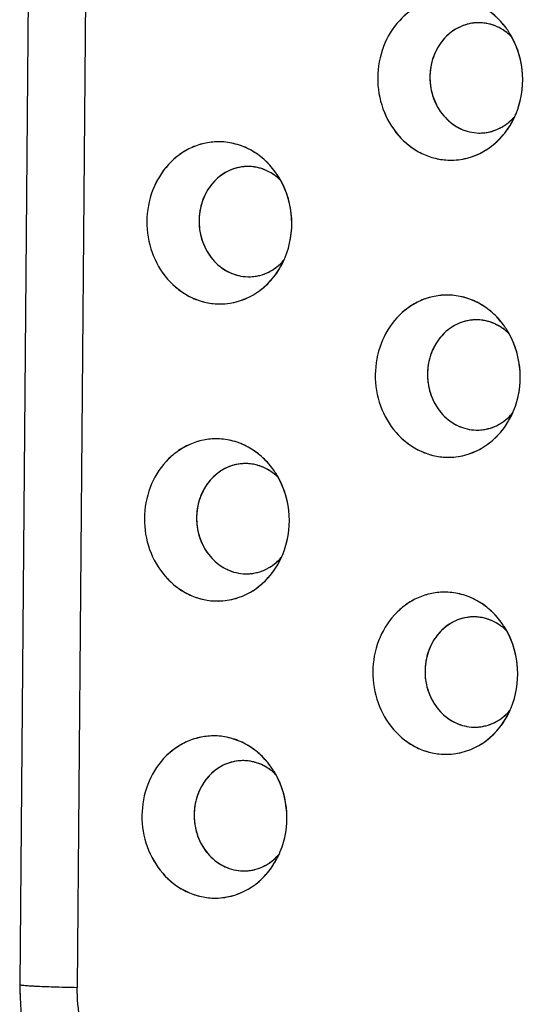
# Model space of a CAD drawing. Header units: millimetres. Extents: x 0 to 1750, y -1720 to 477.
# Tile 196 of 256: x 936.59 to 940.47, y -921.64 to -914.05. Entities that reach past the tile are written whole.
import ezdxf

# ---------------------------------------------------------------- set-up
doc = ezdxf.new("R2010")
doc.units = ezdxf.units.MM
doc.header["$LTSCALE"] = 92.51
doc.layers.add('90_VGA_WLDR-DXF_CONTINUOUS_LINE', color=7, linetype='CONTINUOUS')

msp = doc.modelspace()

# ---------------------------------------------------------------- linework, layer by layer
at = {"layer": '90_VGA_WLDR-DXF_CONTINUOUS_LINE'}
for p, q in [((936.6899, -909.1592), (936.5882, -921.4849)), ((936.6899, -909.1592), (936.5882, -921.4849)), ((937.132, -909.1808), (937.0304, -921.5065)), ((937.132, -909.1808), (937.0304, -921.5065)), ((940.133, -914.0733), (940.1116, -914.0736)), ((940.126, -914.9231), (940.1473, -914.9228)), ((938.3527, -915.1811), (938.3314, -915.1813)), ((938.3457, -916.0308), (938.367, -916.0306)), ((940.1141, -916.3625), (940.0928, -916.3628)), ((940.1071, -917.2122), (940.1284, -917.212)), ((938.3338, -917.4703), (938.3125, -917.4705)), ((938.3268, -918.32), (938.3481, -918.3198)), ((940.0952, -918.6517), (940.0739, -918.652)), ((940.0882, -919.5014), (940.1095, -919.5012)), ((938.3149, -919.7595), (938.2936, -919.7597)), ((938.3079, -920.6092), (938.3293, -920.609))]:
    msp.add_line(p, q, dxfattribs=at)
for centre, radius, start, end in [((940.1259, -914.4138), 0.3405, 92.40755, 98.38534), ((940.1262, -914.4137), 0.3405, 92.45271, 96.30392), ((940.1259, -914.4131), 0.3398, 88.80966, 92.40787), ((940.1258, -914.4153), 0.3421, 81.64138, 88.79614), ((940.1255, -914.4171), 0.3439, 81.03058, 81.64627), ((940.125, -914.4199), 0.3467, 74.36129, 81.01728), ((940.1241, -914.4234), 0.3503, 73.76074, 74.3689), ((940.1155, -914.443), 0.3718, 59.34323, 59.92801), ((940.1134, -914.4465), 0.3759, 56.2322, 59.33852), ((940.1098, -914.4519), 0.3823, 53.068, 56.23197), ((939.8271, -914.4878), 0.632, 32.22823, 36.33813), ((939.8289, -914.4868), 0.6299, 32.23552, 36.35853), ((940.1077, -914.4546), 0.3858, 52.50127, 53.07181), ((940.1024, -914.4613), 0.3943, 45.96766, 52.47678), ((939.8172, -914.4941), 0.6437, 29.09615, 32.22975), ((939.8204, -914.4921), 0.64, 29.3276, 32.23388), ((939.8095, -914.5243), 0.6538, 335.43366, 337.51189), ((939.8109, -914.525), 0.6522, 335.6779, 337.52096), ((940.1223, -914.5575), 0.368, 300.33587, 305.04843), ((940.12, -914.5541), 0.3721, 305.04101, 305.62538), ((940.1179, -914.5512), 0.3756, 305.62995, 308.62838), ((939.8237, -914.531), 0.6381, 328.50126, 335.4546), ((940.133, -914.5833), 0.3398, 268.80966, 272.40787), ((940.133, -914.5826), 0.3406, 272.40775, 276.61189), ((940.1328, -914.5813), 0.3418, 276.62087, 283.34027), ((940.1323, -914.5793), 0.3439, 283.33716, 283.95291), ((940.1263, -914.5644), 0.36, 298.02731, 298.62477), ((940.1253, -914.5625), 0.3622, 298.62589, 300.32752), ((938.3457, -915.5216), 0.3405, 92.40755, 98.38534), ((938.3459, -915.5215), 0.3405, 92.45271, 96.30392), ((938.3456, -915.5208), 0.3398, 88.80966, 92.40787), ((938.3455, -915.5231), 0.3421, 81.64138, 88.79614), ((938.3453, -915.5249), 0.3439, 81.03058, 81.64627), ((938.3448, -915.5277), 0.3467, 74.36129, 81.01728), ((938.3438, -915.5312), 0.3503, 73.76074, 74.3689), ((938.3352, -915.5508), 0.3718, 59.34323, 59.92801), ((938.3331, -915.5543), 0.3759, 56.2322, 59.33852), ((938.3295, -915.5596), 0.3823, 53.068, 56.23197), ((938.0468, -915.5956), 0.632, 32.22823, 36.33813), ((938.0486, -915.5945), 0.6299, 32.23552, 36.35853), ((938.3275, -915.5624), 0.3858, 52.50127, 53.07181), ((938.3221, -915.5691), 0.3943, 45.96766, 52.47678), ((938.0369, -915.6018), 0.6437, 29.09615, 32.22975), ((938.0401, -915.5999), 0.64, 29.3276, 32.23388), ((938.0434, -915.6388), 0.6381, 328.50126, 335.4546), ((938.0292, -915.632), 0.6538, 335.43366, 337.51189), ((938.0307, -915.6327), 0.6522, 335.6779, 337.52096), ((938.3461, -915.6721), 0.36, 298.02731, 298.62477), ((938.345, -915.6702), 0.3622, 298.62589, 300.32752), ((938.3421, -915.6653), 0.368, 300.33587, 305.04843), ((938.3397, -915.6618), 0.3721, 305.04101, 305.62538), ((938.3376, -915.659), 0.3756, 305.62995, 308.62838), ((938.3528, -915.6911), 0.3398, 268.80966, 272.40787), ((938.3527, -915.6903), 0.3406, 272.40775, 276.61189), ((938.3525, -915.6891), 0.3418, 276.62087, 283.34027), ((938.3521, -915.6871), 0.3439, 283.33716, 283.95291), ((940.1071, -916.703), 0.3405, 92.40755, 98.38534), ((940.1073, -916.7029), 0.3405, 92.45271, 96.30392), ((940.107, -916.7023), 0.3398, 88.80966, 92.40787), ((940.1069, -916.7045), 0.3421, 81.64138, 88.79614), ((940.1067, -916.7063), 0.3439, 81.03058, 81.64627), ((940.1061, -916.7091), 0.3467, 74.36129, 81.01728), ((940.1052, -916.7126), 0.3503, 73.76074, 74.3689), ((940.0966, -916.7322), 0.3718, 59.34323, 59.92801), ((940.0945, -916.7357), 0.3759, 56.2322, 59.33852), ((940.0909, -916.7411), 0.3823, 53.068, 56.23197), ((939.8082, -916.777), 0.632, 32.22823, 36.33813), ((939.81, -916.776), 0.6299, 32.23552, 36.35853), ((940.0889, -916.7438), 0.3858, 52.50127, 53.07181), ((940.0835, -916.7505), 0.3943, 45.96766, 52.47678), ((939.7983, -916.7833), 0.6437, 29.09615, 32.22975), ((939.8015, -916.7813), 0.64, 29.3276, 32.23388), ((939.7906, -916.8135), 0.6538, 335.43366, 337.51189), ((939.792, -916.8142), 0.6522, 335.6779, 337.52096), ((940.099, -916.8404), 0.3756, 305.62995, 308.62838), ((939.8048, -916.8202), 0.6381, 328.50126, 335.4546), ((940.1141, -916.8725), 0.3398, 268.80966, 272.40787), ((940.1141, -916.8718), 0.3406, 272.40775, 276.61189), ((940.1139, -916.8705), 0.3418, 276.62087, 283.34027), ((940.1134, -916.8685), 0.3439, 283.33716, 283.95291), ((940.1075, -916.8536), 0.36, 298.02731, 298.62477), ((940.1064, -916.8517), 0.3622, 298.62589, 300.32752), ((940.1034, -916.8467), 0.368, 300.33587, 305.04843), ((940.1011, -916.8433), 0.3721, 305.04101, 305.62538), ((938.3268, -917.8108), 0.3405, 92.40755, 98.38534), ((938.3271, -917.8107), 0.3405, 92.45271, 96.30392), ((938.3268, -917.81), 0.3398, 88.80966, 92.40787), ((938.3266, -917.8123), 0.3421, 81.64138, 88.79614), ((938.3264, -917.8141), 0.3439, 81.03058, 81.64627), ((938.3259, -917.8169), 0.3467, 74.36129, 81.01728), ((938.3249, -917.8204), 0.3503, 73.76074, 74.3689), ((938.3163, -917.84), 0.3718, 59.34323, 59.92801), ((938.028, -917.8848), 0.632, 32.22823, 36.33813), ((938.0297, -917.8837), 0.6299, 32.23552, 36.35853), ((938.3142, -917.8435), 0.3759, 56.2322, 59.33852), ((938.3106, -917.8488), 0.3823, 53.068, 56.23197), ((938.3086, -917.8516), 0.3858, 52.50127, 53.07181), ((938.3033, -917.8583), 0.3943, 45.96766, 52.47678), ((938.0181, -917.891), 0.6437, 29.09615, 32.22975), ((938.0212, -917.8891), 0.64, 29.3276, 32.23388), ((938.0245, -917.928), 0.6381, 328.50126, 335.4546), ((938.0104, -917.9212), 0.6538, 335.43366, 337.51189), ((938.0118, -917.9219), 0.6522, 335.6779, 337.52096), ((938.3272, -917.9613), 0.36, 298.02731, 298.62477), ((938.3261, -917.9594), 0.3622, 298.62589, 300.32752), ((938.3232, -917.9545), 0.368, 300.33587, 305.04843), ((938.3208, -917.951), 0.3721, 305.04101, 305.62538), ((938.3188, -917.9482), 0.3756, 305.62995, 308.62838), ((938.3339, -917.9803), 0.3398, 268.80966, 272.40787), ((938.3338, -917.9795), 0.3406, 272.40775, 276.61189), ((938.3336, -917.9783), 0.3418, 276.62087, 283.34027), ((938.3332, -917.9763), 0.3439, 283.33716, 283.95291), ((940.0882, -918.9922), 0.3405, 92.40755, 98.38534), ((940.0884, -918.9921), 0.3405, 92.45271, 96.30392), ((940.0881, -918.9915), 0.3398, 88.80966, 92.40787), ((940.088, -918.9937), 0.3421, 81.64138, 88.79614), ((940.0878, -918.9955), 0.3439, 81.03058, 81.64627), ((940.0873, -918.9983), 0.3467, 74.36129, 81.01728), ((940.0863, -919.0018), 0.3503, 73.76074, 74.3689), ((940.0777, -919.0214), 0.3718, 59.34323, 59.92801), ((940.0756, -919.0249), 0.3759, 56.2322, 59.33852), ((940.072, -919.0303), 0.3823, 53.068, 56.23197), ((939.7893, -919.0662), 0.632, 32.22823, 36.33813), ((939.7911, -919.0652), 0.6299, 32.23552, 36.35853), ((940.07, -919.033), 0.3858, 52.50127, 53.07181), ((940.0646, -919.0397), 0.3943, 45.96766, 52.47678), ((939.7826, -919.0705), 0.64, 29.3276, 32.23388), ((939.7794, -919.0725), 0.6437, 29.09615, 32.22975), ((939.7859, -919.1094), 0.6381, 328.50126, 335.4546), ((939.7717, -919.1027), 0.6538, 335.43366, 337.51189), ((939.7732, -919.1034), 0.6522, 335.6779, 337.52096), ((940.095, -919.1597), 0.3418, 276.62087, 283.34027), ((940.0946, -919.1577), 0.3439, 283.33716, 283.95291), ((940.0886, -919.1428), 0.36, 298.02731, 298.62477), ((940.0875, -919.1409), 0.3622, 298.62589, 300.32752), ((940.0846, -919.1359), 0.368, 300.33587, 305.04843), ((940.0822, -919.1325), 0.3721, 305.04101, 305.62538), ((940.0801, -919.1296), 0.3756, 305.62995, 308.62838), ((940.0953, -919.1617), 0.3398, 268.80966, 272.40787), ((940.0952, -919.161), 0.3406, 272.40775, 276.61189), ((938.3079, -920.1), 0.3405, 92.40755, 98.38534), ((938.3082, -920.0999), 0.3405, 92.45271, 96.30392), ((938.3079, -920.0992), 0.3398, 88.80966, 92.40787), ((938.3078, -920.1015), 0.3421, 81.64138, 88.79614), ((938.3075, -920.1033), 0.3439, 81.03058, 81.64627), ((938.307, -920.1061), 0.3467, 74.36129, 81.01728), ((938.3061, -920.1096), 0.3503, 73.76074, 74.3689), ((938.2975, -920.1292), 0.3718, 59.34323, 59.92801), ((938.2953, -920.1327), 0.3759, 56.2322, 59.33852), ((938.2918, -920.138), 0.3823, 53.068, 56.23197), ((938.0108, -920.1729), 0.6299, 32.23552, 36.35853), ((938.0091, -920.174), 0.632, 32.22823, 36.33813), ((938.2897, -920.1408), 0.3858, 52.50127, 53.07181), ((938.2844, -920.1475), 0.3943, 45.96766, 52.47678), ((937.9992, -920.1802), 0.6437, 29.09615, 32.22975), ((938.0023, -920.1783), 0.64, 29.3276, 32.23388), ((937.9915, -920.2104), 0.6538, 335.43366, 337.51189), ((937.9929, -920.2111), 0.6522, 335.6779, 337.52096), ((938.3043, -920.2437), 0.368, 300.33587, 305.04843), ((938.3019, -920.2402), 0.3721, 305.04101, 305.62538), ((938.2999, -920.2374), 0.3756, 305.62995, 308.62838), ((938.0056, -920.2172), 0.6381, 328.50126, 335.4546), ((938.315, -920.2695), 0.3398, 268.80966, 272.40787), ((938.315, -920.2687), 0.3406, 272.40775, 276.61189), ((938.3148, -920.2675), 0.3418, 276.62087, 283.34027), ((938.3143, -920.2655), 0.3439, 283.33716, 283.95291), ((938.3083, -920.2505), 0.36, 298.02731, 298.62477), ((938.3073, -920.2486), 0.3622, 298.62589, 300.32752), ((938.7309, -921.5025), 2.1428, 179.52897, 183.60132)]:
    msp.add_arc(centre, radius, start, end, dxfattribs=at)
for points, knots in [([(939.911, -913.8828), (939.8381, -913.8813), (939.6877, -913.9119), (939.5006, -914.0498), (939.3768, -914.255), (939.3326, -914.4962), (939.3731, -914.7388), (939.4933, -914.9484), (939.6772, -915.0936), (939.8274, -915.1308), (939.9007, -915.1324)], [0, 0, 0, 0, 0.118237, 0.239903, 0.366905, 0.497939, 0.62955, 0.757972, 0.881123, 1, 1, 1, 1]), ([(939.911, -913.8828), (939.8745, -913.882), (939.8007, -913.8886), (939.6946, -913.9225), (939.5966, -913.9789), (939.4813, -914.0819), (939.3767, -914.2551), (939.3327, -914.4962), (939.373, -914.7388), (939.4745, -914.9155), (939.588, -915.0231), (939.6848, -915.0836), (939.7903, -915.1219), (939.864, -915.1316), (939.9007, -915.1324)], [0, 0, 0, 0, 0.059104, 0.118604, 0.178993, 0.240607, 0.367278, 0.49798, 0.629248, 0.757328, 0.819717, 0.880778, 0.940734, 1, 1, 1, 1]), ([(940.3362, -914.1133), (940.3107, -914.0787), (940.253, -914.0152), (940.149, -913.942), (940.0333, -913.8954), (939.9515, -913.8837), (939.911, -913.8828)], [0, 0, 0, 0, 0.258109, 0.510062, 0.756713, 1, 1, 1, 1]), ([(940.3362, -914.1133), (940.2861, -914.0453), (940.1589, -913.9301), (939.992, -913.8845), (939.911, -913.8828)], [0, 0, 0, 0, 0.510252, 1, 1, 1, 1]), ([(940.0763, -914.0769), (940.0292, -914.0838), (939.9355, -914.1189), (939.8257, -914.2233), (939.7583, -914.3643), (939.7414, -914.5225), (939.7766, -914.6775), (939.8601, -914.8091), (939.9814, -914.8991), (940.0785, -914.9221), (940.126, -914.9231)], [0, 0, 0, 0, 0.11871, 0.241636, 0.369577, 0.500706, 0.631655, 0.75914, 0.881563, 1, 1, 1, 1]), ([(940.0888, -914.0753), (940.0411, -914.0806), (939.9453, -914.1126), (939.8316, -914.2151), (939.7606, -914.3558), (939.7408, -914.5155), (939.7745, -914.6727), (939.8576, -914.8067), (939.9798, -914.8986), (940.078, -914.9221), (940.126, -914.9231)], [0, 0, 0, 0, 0.118657, 0.241266, 0.369006, 0.500122, 0.631218, 0.758907, 0.88147, 1, 1, 1, 1]), ([(940.3032, -914.1221), (940.2901, -914.1145), (940.2371, -914.0876), (940.1772, -914.0743), (940.133, -914.0733)], [0, 0, 0, 0, 0.254339, 1, 1, 1, 1]), ([(940.3018, -914.1213), (940.2955, -914.1176), (940.27, -914.1038), (940.2428, -914.0931), (940.2221, -914.0871)], [0, 0, 0, 0, 0.252132, 1, 1, 1, 1]), ([(940.4135, -914.7743), (940.4526, -914.68), (940.4868, -914.471), (940.4282, -914.2675), (940.3783, -914.1787)], [0, 0, 0, 0, 0.500461, 1, 1, 1, 1]), ([(940.4136, -914.7743), (940.4524, -914.6804), (940.4867, -914.4725), (940.429, -914.2697), (940.3797, -914.1811)], [0, 0, 0, 0, 0.500408, 1, 1, 1, 1]), ([(939.9007, -915.1324), (939.9463, -915.1333), (940.0388, -915.1225), (940.1688, -915.0689), (940.2825, -914.9817), (940.3424, -914.9057), (940.3677, -914.8644)], [0, 0, 0, 0, 0.243467, 0.489652, 0.741371, 1, 1, 1, 1]), ([(939.9007, -915.1324), (939.9916, -915.1343), (940.1817, -915.0844), (940.3181, -914.9453), (940.3677, -914.8644)], [0, 0, 0, 0, 0.489368, 1, 1, 1, 1]), ([(940.1473, -914.9228), (940.1952, -914.9208), (940.2926, -914.8954), (940.371, -914.833), (940.4034, -914.7957)], [0, 0, 0, 0, 0.492569, 1, 1, 1, 1]), ([(940.3524, -914.8447), (940.3566, -914.8414), (940.373, -914.8276), (940.3884, -914.8125), (940.3991, -914.8005)], [0, 0, 0, 0, 0.248435, 1, 1, 1, 1]), ([(940.3677, -914.8644), (940.3712, -914.8587), (940.3848, -914.8357), (940.397, -914.8119), (940.4052, -914.7936)], [0, 0, 0, 0, 0.248839, 1, 1, 1, 1]), ([(940.2152, -914.913), (940.2222, -914.9113), (940.2498, -914.9035), (940.2765, -914.8923), (940.2955, -914.8822)], [0, 0, 0, 0, 0.248877, 1, 1, 1, 1]), ([(938.1307, -914.9906), (938.0578, -914.989), (937.9074, -915.0197), (937.7203, -915.1576), (937.5965, -915.3628), (937.5523, -915.6039), (937.5928, -915.8466), (937.713, -916.0561), (937.8969, -916.2013), (938.0471, -916.2386), (938.1204, -916.2401)], [0, 0, 0, 0, 0.118237, 0.239898, 0.366898, 0.497946, 0.629563, 0.757982, 0.881127, 1, 1, 1, 1]), ([(938.1307, -914.9906), (938.0942, -914.9898), (938.0205, -914.9964), (937.9143, -915.0302), (937.8164, -915.0867), (937.701, -915.1897), (937.5964, -915.3629), (937.5524, -915.604), (937.5927, -915.8465), (937.6943, -916.0233), (937.8077, -916.1309), (937.9045, -916.1914), (938.01, -916.2297), (938.0838, -916.2394), (938.1204, -916.2401)], [0, 0, 0, 0, 0.059104, 0.118604, 0.178993, 0.240607, 0.367278, 0.49798, 0.629248, 0.757328, 0.819717, 0.880778, 0.940734, 1, 1, 1, 1]), ([(938.5559, -915.2211), (938.5304, -915.1864), (938.4727, -915.123), (938.3687, -915.0498), (938.253, -915.0032), (938.1712, -914.9914), (938.1307, -914.9906)], [0, 0, 0, 0, 0.258109, 0.510062, 0.756713, 1, 1, 1, 1]), ([(938.5559, -915.2211), (938.5058, -915.1531), (938.3786, -915.0378), (938.2118, -914.9923), (938.1307, -914.9906)], [0, 0, 0, 0, 0.510252, 1, 1, 1, 1]), ([(938.296, -915.1847), (938.249, -915.1916), (938.1553, -915.2267), (938.0454, -915.3311), (937.978, -915.472), (937.9611, -915.6303), (937.9964, -915.7853), (938.0798, -915.9168), (938.2012, -916.0068), (938.2983, -916.0298), (938.3457, -916.0308)], [0, 0, 0, 0, 0.11871, 0.241636, 0.369577, 0.500706, 0.631655, 0.75914, 0.881563, 1, 1, 1, 1]), ([(938.3086, -915.1831), (938.2608, -915.1884), (938.165, -915.2204), (938.0513, -915.3228), (937.9803, -915.4636), (937.9606, -915.6232), (937.9942, -915.7805), (938.0773, -915.9144), (938.1995, -916.0063), (938.2977, -916.0298), (938.3457, -916.0308)], [0, 0, 0, 0, 0.118657, 0.241266, 0.369006, 0.500122, 0.631218, 0.758907, 0.88147, 1, 1, 1, 1]), ([(938.5229, -915.2298), (938.5099, -915.2222), (938.4569, -915.1953), (938.397, -915.182), (938.3527, -915.1811)], [0, 0, 0, 0, 0.254339, 1, 1, 1, 1]), ([(938.5215, -915.229), (938.5152, -915.2254), (938.4897, -915.2116), (938.4626, -915.2009), (938.4418, -915.1948)], [0, 0, 0, 0, 0.252132, 1, 1, 1, 1]), ([(938.6333, -915.8821), (938.6723, -915.7878), (938.7065, -915.5788), (938.648, -915.3753), (938.5981, -915.2864)], [0, 0, 0, 0, 0.500461, 1, 1, 1, 1]), ([(938.6333, -915.8821), (938.6721, -915.7882), (938.7064, -915.5802), (938.6487, -915.3775), (938.5994, -915.2888)], [0, 0, 0, 0, 0.500408, 1, 1, 1, 1]), ([(938.367, -916.0306), (938.4149, -916.0285), (938.5123, -916.0032), (938.5907, -915.9407), (938.6231, -915.9034)], [0, 0, 0, 0, 0.492569, 1, 1, 1, 1]), ([(938.5721, -915.9524), (938.5763, -915.9491), (938.5928, -915.9354), (938.6081, -915.9203), (938.6189, -915.9083)], [0, 0, 0, 0, 0.248435, 1, 1, 1, 1]), ([(938.5875, -915.9721), (938.5909, -915.9665), (938.6045, -915.9435), (938.6167, -915.9196), (938.625, -915.9013)], [0, 0, 0, 0, 0.248839, 1, 1, 1, 1]), ([(938.1204, -916.2401), (938.166, -916.2411), (938.2585, -916.2302), (938.3885, -916.1767), (938.5023, -916.0895), (938.5621, -916.0135), (938.5875, -915.9721)], [0, 0, 0, 0, 0.243467, 0.489652, 0.741371, 1, 1, 1, 1]), ([(938.1204, -916.2401), (938.2113, -916.242), (938.4015, -916.1921), (938.5378, -916.053), (938.5874, -915.9721)], [0, 0, 0, 0, 0.489368, 1, 1, 1, 1]), ([(938.435, -916.0208), (938.4419, -916.0191), (938.4696, -916.0113), (938.4962, -916.0001), (938.5152, -915.9899)], [0, 0, 0, 0, 0.248877, 1, 1, 1, 1]), ([(939.8921, -916.172), (939.8192, -916.1705), (939.6688, -916.2011), (939.4817, -916.339), (939.3579, -916.5442), (939.3137, -916.7854), (939.3542, -917.028), (939.4744, -917.2376), (939.6583, -917.3828), (939.8085, -917.42), (939.8818, -917.4216)], [0, 0, 0, 0, 0.118237, 0.239903, 0.366905, 0.497939, 0.62955, 0.757972, 0.881123, 1, 1, 1, 1]), ([(939.8921, -916.172), (939.8556, -916.1712), (939.7819, -916.1778), (939.6757, -916.2117), (939.5778, -916.2681), (939.4624, -916.3711), (939.3578, -916.5443), (939.3138, -916.7854), (939.3541, -917.028), (939.4557, -917.2047), (939.5691, -917.3123), (939.6659, -917.3728), (939.7714, -917.4111), (939.8452, -917.4208), (939.8818, -917.4216)], [0, 0, 0, 0, 0.059104, 0.118604, 0.178993, 0.240607, 0.367278, 0.49798, 0.629248, 0.757328, 0.819717, 0.880778, 0.940734, 1, 1, 1, 1]), ([(940.3173, -916.4025), (940.2918, -916.3679), (940.2341, -916.3044), (940.1301, -916.2312), (940.0144, -916.1846), (939.9326, -916.1729), (939.8921, -916.172)], [0, 0, 0, 0, 0.258109, 0.510062, 0.756713, 1, 1, 1, 1]), ([(940.3173, -916.4025), (940.2672, -916.3345), (940.14, -916.2193), (939.9732, -916.1737), (939.8921, -916.172)], [0, 0, 0, 0, 0.510252, 1, 1, 1, 1]), ([(940.0574, -916.3661), (940.0104, -916.373), (939.9166, -916.4081), (939.8068, -916.5125), (939.7394, -916.6535), (939.7225, -916.8117), (939.7578, -916.9667), (939.8412, -917.0983), (939.9626, -917.1883), (940.0596, -917.2113), (940.1071, -917.2122)], [0, 0, 0, 0, 0.11871, 0.241636, 0.369577, 0.500706, 0.631655, 0.75914, 0.881563, 1, 1, 1, 1]), ([(940.0699, -916.3645), (940.0222, -916.3698), (939.9264, -916.4018), (939.8127, -916.5043), (939.7417, -916.645), (939.722, -916.8047), (939.7556, -916.9619), (939.8387, -917.0959), (939.9609, -917.1878), (940.0591, -917.2113), (940.1071, -917.2122)], [0, 0, 0, 0, 0.118657, 0.241266, 0.369006, 0.500122, 0.631218, 0.758907, 0.88147, 1, 1, 1, 1]), ([(940.2843, -916.4113), (940.2713, -916.4037), (940.2183, -916.3768), (940.1584, -916.3635), (940.1141, -916.3625)], [0, 0, 0, 0, 0.254339, 1, 1, 1, 1]), ([(940.2829, -916.4105), (940.2766, -916.4068), (940.2511, -916.393), (940.224, -916.3823), (940.2032, -916.3763)], [0, 0, 0, 0, 0.252132, 1, 1, 1, 1]), ([(940.3947, -917.0635), (940.4337, -916.9692), (940.4679, -916.7602), (940.4094, -916.5567), (940.3594, -916.4679)], [0, 0, 0, 0, 0.500461, 1, 1, 1, 1]), ([(940.3947, -917.0635), (940.4335, -916.9696), (940.4678, -916.7617), (940.4101, -916.5589), (940.3608, -916.4703)], [0, 0, 0, 0, 0.500408, 1, 1, 1, 1]), ([(940.1284, -917.212), (940.1763, -917.21), (940.2737, -917.1846), (940.3521, -917.1222), (940.3845, -917.0849)], [0, 0, 0, 0, 0.492569, 1, 1, 1, 1]), ([(940.3335, -917.1339), (940.3377, -917.1306), (940.3542, -917.1168), (940.3695, -917.1017), (940.3802, -917.0897)], [0, 0, 0, 0, 0.248435, 1, 1, 1, 1]), ([(940.3488, -917.1536), (940.3523, -917.1479), (940.3659, -917.1249), (940.3781, -917.1011), (940.3863, -917.0828)], [0, 0, 0, 0, 0.248839, 1, 1, 1, 1]), ([(939.8818, -917.4216), (939.9274, -917.4225), (940.0199, -917.4117), (940.1499, -917.3581), (940.2636, -917.2709), (940.3235, -917.1949), (940.3488, -917.1536)], [0, 0, 0, 0, 0.243467, 0.489652, 0.741371, 1, 1, 1, 1]), ([(939.8818, -917.4216), (939.9727, -917.4235), (940.1628, -917.3736), (940.2992, -917.2345), (940.3488, -917.1536)], [0, 0, 0, 0, 0.489368, 1, 1, 1, 1]), ([(940.1964, -917.2022), (940.2033, -917.2005), (940.2309, -917.1927), (940.2576, -917.1815), (940.2766, -917.1714)], [0, 0, 0, 0, 0.248877, 1, 1, 1, 1]), ([(938.1118, -917.2798), (938.039, -917.2782), (937.8885, -917.3089), (937.7014, -917.4468), (937.5776, -917.652), (937.5335, -917.8931), (937.574, -918.1358), (937.6941, -918.3453), (937.8781, -918.4905), (938.0283, -918.5278), (938.1015, -918.5293)], [0, 0, 0, 0, 0.118237, 0.239898, 0.366898, 0.497946, 0.629563, 0.757982, 0.881127, 1, 1, 1, 1]), ([(938.1118, -917.2798), (938.0753, -917.279), (938.0016, -917.2856), (937.8954, -917.3194), (937.7975, -917.3759), (937.6822, -917.4789), (937.5775, -917.6521), (937.5335, -917.8932), (937.5739, -918.1357), (937.6754, -918.3125), (937.7888, -918.4201), (937.8857, -918.4806), (937.9912, -918.5189), (938.0649, -918.5286), (938.1015, -918.5293)], [0, 0, 0, 0, 0.059104, 0.118604, 0.178993, 0.240607, 0.367278, 0.49798, 0.629248, 0.757328, 0.819717, 0.880778, 0.940734, 1, 1, 1, 1]), ([(938.537, -917.5103), (938.5115, -917.4756), (938.4539, -917.4122), (938.3499, -917.339), (938.2341, -917.2924), (938.1524, -917.2806), (938.1118, -917.2798)], [0, 0, 0, 0, 0.258109, 0.510062, 0.756713, 1, 1, 1, 1]), ([(938.537, -917.5103), (938.4869, -917.4423), (938.3597, -917.327), (938.1929, -917.2814), (938.1118, -917.2798)], [0, 0, 0, 0, 0.510252, 1, 1, 1, 1]), ([(938.2771, -917.4739), (938.2301, -917.4808), (938.1364, -917.5159), (938.0266, -917.6203), (937.9592, -917.7612), (937.9422, -917.9195), (937.9775, -918.0745), (938.0609, -918.206), (938.1823, -918.296), (938.2794, -918.319), (938.3268, -918.32)], [0, 0, 0, 0, 0.11871, 0.241636, 0.369577, 0.500706, 0.631655, 0.75914, 0.881563, 1, 1, 1, 1]), ([(938.2897, -917.4723), (938.2419, -917.4776), (938.1461, -917.5096), (938.0325, -917.612), (937.9614, -917.7528), (937.9417, -917.9124), (937.9753, -918.0697), (938.0584, -918.2036), (938.1807, -918.2955), (938.2789, -918.319), (938.3268, -918.32)], [0, 0, 0, 0, 0.118657, 0.241266, 0.369006, 0.500122, 0.631218, 0.758907, 0.88147, 1, 1, 1, 1]), ([(938.504, -917.519), (938.491, -917.5114), (938.438, -917.4845), (938.3781, -917.4712), (938.3338, -917.4703)], [0, 0, 0, 0, 0.254339, 1, 1, 1, 1]), ([(938.5026, -917.5182), (938.4963, -917.5146), (938.4708, -917.5008), (938.4437, -917.4901), (938.4229, -917.484)], [0, 0, 0, 0, 0.252132, 1, 1, 1, 1]), ([(938.6144, -918.1713), (938.6534, -918.077), (938.6876, -917.868), (938.6291, -917.6645), (938.5792, -917.5756)], [0, 0, 0, 0, 0.500461, 1, 1, 1, 1]), ([(938.6144, -918.1713), (938.6533, -918.0774), (938.6875, -917.8694), (938.6299, -917.6667), (938.5805, -917.578)], [0, 0, 0, 0, 0.500408, 1, 1, 1, 1]), ([(938.3481, -918.3198), (938.396, -918.3177), (938.4934, -918.2924), (938.5719, -918.2299), (938.6042, -918.1926)], [0, 0, 0, 0, 0.492569, 1, 1, 1, 1]), ([(938.5533, -918.2416), (938.5574, -918.2383), (938.5739, -918.2246), (938.5892, -918.2095), (938.6, -918.1975)], [0, 0, 0, 0, 0.248435, 1, 1, 1, 1]), ([(938.5686, -918.2613), (938.5721, -918.2557), (938.5857, -918.2327), (938.5978, -918.2088), (938.6061, -918.1905)], [0, 0, 0, 0, 0.248839, 1, 1, 1, 1]), ([(938.1015, -918.5293), (938.1471, -918.5303), (938.2397, -918.5194), (938.3696, -918.4659), (938.4834, -918.3787), (938.5432, -918.3027), (938.5686, -918.2613)], [0, 0, 0, 0, 0.243467, 0.489652, 0.741371, 1, 1, 1, 1]), ([(938.1015, -918.5293), (938.1924, -918.5312), (938.3826, -918.4813), (938.5189, -918.3422), (938.5686, -918.2613)], [0, 0, 0, 0, 0.489368, 1, 1, 1, 1]), ([(938.4161, -918.31), (938.423, -918.3083), (938.4507, -918.3005), (938.4773, -918.2893), (938.4964, -918.2791)], [0, 0, 0, 0, 0.248877, 1, 1, 1, 1]), ([(939.8732, -918.4612), (939.8004, -918.4597), (939.6499, -918.4903), (939.4628, -918.6282), (939.339, -918.8334), (939.2949, -919.0746), (939.3353, -919.3172), (939.4555, -919.5268), (939.6394, -919.672), (939.7897, -919.7092), (939.8629, -919.7108)], [0, 0, 0, 0, 0.118237, 0.239898, 0.366898, 0.497946, 0.629563, 0.757982, 0.881127, 1, 1, 1, 1]), ([(939.8732, -918.4612), (939.8367, -918.4604), (939.763, -918.467), (939.6568, -918.5009), (939.5589, -918.5573), (939.4435, -918.6603), (939.3389, -918.8335), (939.2949, -919.0746), (939.3352, -919.3172), (939.4368, -919.4939), (939.5502, -919.6015), (939.647, -919.662), (939.7525, -919.7003), (939.8263, -919.71), (939.8629, -919.7108)], [0, 0, 0, 0, 0.059104, 0.118604, 0.178993, 0.240607, 0.367278, 0.49798, 0.629248, 0.757328, 0.819717, 0.880778, 0.940734, 1, 1, 1, 1]), ([(940.2984, -918.6917), (940.2729, -918.6571), (940.2152, -918.5936), (940.1112, -918.5204), (939.9955, -918.4738), (939.9138, -918.4621), (939.8732, -918.4612)], [0, 0, 0, 0, 0.258109, 0.510062, 0.756713, 1, 1, 1, 1]), ([(940.2984, -918.6917), (940.2483, -918.6237), (940.1211, -918.5085), (939.9543, -918.4629), (939.8732, -918.4612)], [0, 0, 0, 0, 0.510252, 1, 1, 1, 1]), ([(940.0385, -918.6553), (939.9915, -918.6622), (939.8978, -918.6973), (939.788, -918.8017), (939.7206, -918.9427), (939.7036, -919.1009), (939.7389, -919.2559), (939.8223, -919.3875), (939.9437, -919.4775), (940.0408, -919.5005), (940.0882, -919.5014)], [0, 0, 0, 0, 0.11871, 0.241636, 0.369577, 0.500706, 0.631655, 0.75914, 0.881563, 1, 1, 1, 1]), ([(940.0511, -918.6537), (940.0033, -918.659), (939.9075, -918.691), (939.7939, -918.7935), (939.7228, -918.9342), (939.7031, -919.0939), (939.7367, -919.2511), (939.8198, -919.3851), (939.942, -919.477), (940.0402, -919.5005), (940.0882, -919.5014)], [0, 0, 0, 0, 0.118657, 0.241266, 0.369006, 0.500122, 0.631218, 0.758907, 0.88147, 1, 1, 1, 1]), ([(940.2654, -918.7005), (940.2524, -918.6929), (940.1994, -918.666), (940.1395, -918.6527), (940.0952, -918.6517)], [0, 0, 0, 0, 0.254339, 1, 1, 1, 1]), ([(940.264, -918.6997), (940.2577, -918.696), (940.2322, -918.6822), (940.2051, -918.6715), (940.1843, -918.6655)], [0, 0, 0, 0, 0.252132, 1, 1, 1, 1]), ([(940.3758, -919.3527), (940.4148, -919.2584), (940.449, -919.0494), (940.3905, -918.8459), (940.3406, -918.7571)], [0, 0, 0, 0, 0.500461, 1, 1, 1, 1]), ([(940.3758, -919.3527), (940.4146, -919.2588), (940.4489, -919.0509), (940.3912, -918.8481), (940.3419, -918.7595)], [0, 0, 0, 0, 0.500408, 1, 1, 1, 1]), ([(940.1095, -919.5012), (940.1574, -919.4992), (940.2548, -919.4738), (940.3332, -919.4114), (940.3656, -919.3741)], [0, 0, 0, 0, 0.492569, 1, 1, 1, 1]), ([(940.3146, -919.4231), (940.3188, -919.4198), (940.3353, -919.406), (940.3506, -919.3909), (940.3614, -919.3789)], [0, 0, 0, 0, 0.248435, 1, 1, 1, 1]), ([(940.33, -919.4428), (940.3334, -919.4371), (940.347, -919.4141), (940.3592, -919.3903), (940.3675, -919.372)], [0, 0, 0, 0, 0.248839, 1, 1, 1, 1]), ([(939.8629, -919.7108), (939.9085, -919.7117), (940.001, -919.7009), (940.131, -919.6473), (940.2448, -919.5601), (940.3046, -919.4841), (940.33, -919.4428)], [0, 0, 0, 0, 0.243467, 0.489652, 0.741371, 1, 1, 1, 1]), ([(939.8629, -919.7108), (939.9538, -919.7127), (940.144, -919.6628), (940.2803, -919.5237), (940.33, -919.4428)], [0, 0, 0, 0, 0.489368, 1, 1, 1, 1]), ([(940.1775, -919.4914), (940.1844, -919.4897), (940.2121, -919.4819), (940.2387, -919.4707), (940.2577, -919.4606)], [0, 0, 0, 0, 0.248877, 1, 1, 1, 1]), ([(938.0929, -919.569), (938.0201, -919.5674), (937.8696, -919.5981), (937.6825, -919.736), (937.5587, -919.9412), (937.5146, -920.1823), (937.5551, -920.425), (937.6753, -920.6345), (937.8592, -920.7797), (938.0094, -920.817), (938.0826, -920.8185)], [0, 0, 0, 0, 0.118237, 0.239898, 0.366898, 0.497946, 0.629563, 0.757982, 0.881127, 1, 1, 1, 1]), ([(938.0929, -919.569), (938.0564, -919.5682), (937.9827, -919.5748), (937.8765, -919.6086), (937.7786, -919.6651), (937.6633, -919.7681), (937.5586, -919.9413), (937.5146, -920.1824), (937.555, -920.4249), (937.6565, -920.6017), (937.7699, -920.7093), (937.8668, -920.7698), (937.9723, -920.8081), (938.046, -920.8178), (938.0826, -920.8185)], [0, 0, 0, 0, 0.059104, 0.118604, 0.178993, 0.240607, 0.367278, 0.49798, 0.629248, 0.757328, 0.819717, 0.880778, 0.940734, 1, 1, 1, 1]), ([(938.5182, -919.7995), (938.4927, -919.7648), (938.435, -919.7014), (938.331, -919.6282), (938.2153, -919.5816), (938.1335, -919.5698), (938.0929, -919.569)], [0, 0, 0, 0, 0.258109, 0.510062, 0.756713, 1, 1, 1, 1]), ([(938.5181, -919.7995), (938.4681, -919.7315), (938.3408, -919.6162), (938.174, -919.5706), (938.0929, -919.569)], [0, 0, 0, 0, 0.510252, 1, 1, 1, 1]), ([(938.2582, -919.7631), (938.2112, -919.77), (938.1175, -919.8051), (938.0077, -919.9095), (937.9403, -920.0504), (937.9234, -920.2087), (937.9586, -920.3637), (938.042, -920.4952), (938.1634, -920.5852), (938.2605, -920.6082), (938.3079, -920.6092)], [0, 0, 0, 0, 0.11871, 0.241636, 0.369577, 0.500706, 0.631655, 0.75914, 0.881563, 1, 1, 1, 1]), ([(938.2708, -919.7615), (938.2231, -919.7668), (938.1272, -919.7988), (938.0136, -919.9012), (937.9425, -920.042), (937.9228, -920.2016), (937.9564, -920.3589), (938.0396, -920.4928), (938.1618, -920.5847), (938.26, -920.6082), (938.3079, -920.6092)], [0, 0, 0, 0, 0.118657, 0.241266, 0.369006, 0.500122, 0.631218, 0.758907, 0.88147, 1, 1, 1, 1]), ([(938.4852, -919.8082), (938.4721, -919.8006), (938.4191, -919.7737), (938.3592, -919.7604), (938.3149, -919.7595)], [0, 0, 0, 0, 0.254339, 1, 1, 1, 1]), ([(938.4838, -919.8074), (938.4774, -919.8038), (938.452, -919.79), (938.4248, -919.7793), (938.404, -919.7732)], [0, 0, 0, 0, 0.252132, 1, 1, 1, 1]), ([(938.5955, -920.4605), (938.6346, -920.3662), (938.6688, -920.1572), (938.6102, -919.9537), (938.5603, -919.8648)], [0, 0, 0, 0, 0.500461, 1, 1, 1, 1]), ([(938.5955, -920.4605), (938.6344, -920.3666), (938.6686, -920.1586), (938.611, -919.9559), (938.5616, -919.8672)], [0, 0, 0, 0, 0.500408, 1, 1, 1, 1]), ([(938.0826, -920.8185), (938.1283, -920.8195), (938.2208, -920.8086), (938.3508, -920.7551), (938.4645, -920.6679), (938.5243, -920.5918), (938.5497, -920.5505)], [0, 0, 0, 0, 0.243467, 0.489652, 0.741371, 1, 1, 1, 1]), ([(938.0826, -920.8185), (938.1736, -920.8204), (938.3637, -920.7705), (938.5001, -920.6314), (938.5497, -920.5505)], [0, 0, 0, 0, 0.489368, 1, 1, 1, 1]), ([(938.3293, -920.609), (938.3772, -920.6069), (938.4746, -920.5816), (938.553, -920.5191), (938.5853, -920.4818)], [0, 0, 0, 0, 0.492569, 1, 1, 1, 1]), ([(938.5344, -920.5308), (938.5385, -920.5275), (938.555, -920.5138), (938.5703, -920.4987), (938.5811, -920.4867)], [0, 0, 0, 0, 0.248435, 1, 1, 1, 1]), ([(938.5497, -920.5505), (938.5532, -920.5449), (938.5668, -920.5219), (938.5789, -920.498), (938.5872, -920.4797)], [0, 0, 0, 0, 0.248839, 1, 1, 1, 1]), ([(938.3972, -920.5992), (938.4042, -920.5975), (938.4318, -920.5897), (938.4584, -920.5785), (938.4775, -920.5683)], [0, 0, 0, 0, 0.248877, 1, 1, 1, 1]), ([(936.5882, -921.4849), (936.5861, -921.7503), (936.6811, -922.2842), (937.0397, -922.8577), (937.4387, -923.2006), (937.7826, -923.3892), (938.157, -923.4997), (938.4167, -923.5175), (938.5454, -923.512)], [0, 0, 0, 0, 0.253711, 0.504781, 0.629557, 0.753522, 0.876916, 1, 1, 1, 1]), ([(936.5882, -921.4849), (936.5882, -921.4852), (936.5889, -921.4858), (936.5914, -921.4868), (936.5971, -921.488), (936.6066, -921.4894), (936.6199, -921.4908), (936.6368, -921.4922), (936.6573, -921.4937), (936.6813, -921.4951), (936.72, -921.4971), (936.7761, -921.4995), (936.8519, -921.5021), (936.938, -921.5045), (936.9986, -921.5058), (937.0304, -921.5065)], [0, 0, 0, 0, 0.001903, 0.005501, 0.018808, 0.040517, 0.070614, 0.108979, 0.155446, 0.209797, 0.271779, 0.41742, 0.589602, 0.785036, 1, 1, 1, 1]), ([(936.5882, -921.4849), (936.5882, -921.4857), (936.5917, -921.4868), (936.5968, -921.488), (936.6068, -921.4894), (936.6266, -921.4915), (936.6609, -921.494), (936.712, -921.4968), (936.7761, -921.4995), (936.8519, -921.5021), (936.938, -921.5045), (936.9987, -921.5058), (937.0304, -921.5065)], [0, 0, 0, 0, 0.005336, 0.018661, 0.040378, 0.070461, 0.155322, 0.27166, 0.417287, 0.589512, 0.785194, 1, 1, 1, 1]), ([(938.2802, -922.7141), (938.1276, -922.7409), (937.7986, -922.7175), (937.3749, -922.4535), (937.0928, -922.0238), (937.029, -921.6792), (937.0304, -921.5065)], [0, 0, 0, 0, 0.236657, 0.480601, 0.73636, 1, 1, 1, 1]), ([(938.2802, -922.7141), (938.2035, -922.7276), (938.0457, -922.7359), (937.8122, -922.6904), (937.5929, -922.5895), (937.3984, -922.4385), (937.2378, -922.2447), (937.1183, -922.0175), (937.0452, -921.7677), (937.0297, -921.5936), (937.0304, -921.5065)], [0, 0, 0, 0, 0.11817, 0.236973, 0.357656, 0.481064, 0.607497, 0.736689, 0.867886, 1, 1, 1, 1])]:
    msp.add_open_spline(points, degree=3, knots=knots, dxfattribs=at)
for points in [[(940.3777, -914.179), (940.3553, -914.1572), (940.3302, -914.1379), (940.3032, -914.1221)], [(938.5975, -915.2868), (938.5751, -915.265), (938.5499, -915.2456), (938.5229, -915.2298)], [(940.3588, -916.4682), (940.3365, -916.4464), (940.3113, -916.4271), (940.2843, -916.4113)], [(938.5786, -917.576), (938.5562, -917.5542), (938.531, -917.5348), (938.504, -917.519)], [(940.34, -918.7574), (940.3176, -918.7356), (940.2924, -918.7163), (940.2654, -918.7005)], [(938.5597, -919.8652), (938.5373, -919.8434), (938.5121, -919.824), (938.4852, -919.8082)]]:
    msp.add_open_spline(points, degree=3, dxfattribs=at)

doc.saveas('drawing.dxf')
